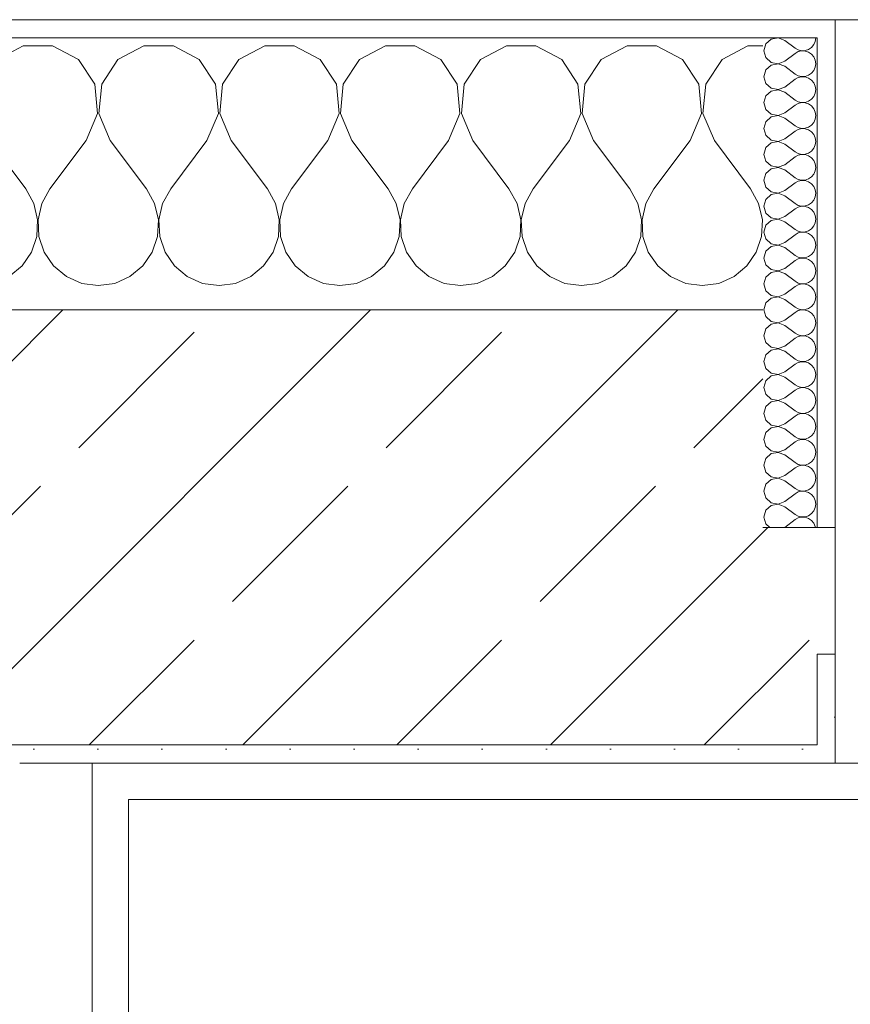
# Model space of a CAD drawing. Header units: metres. Extents: x -3.6 to 84.5, y -11 to 16.8.
# Tile 112 of 228: x 25.89 to 26.348, y 13.312 to 13.855. Entities that reach past the tile are written whole.
import ezdxf

# ---------------------------------------------------------------- set-up
doc = ezdxf.new("R2010")
doc.units = ezdxf.units.M
doc.header["$MEASUREMENT"] = 0
doc.layers.add('604 - Struktur.Wand Aussen', color=7, linetype='Continuous')
doc.layers.add('Neubau_605 - Struktur.Wand Innen', color=7, linetype='Continuous')
pattern_1 = [(0, (0, 0), (0, 0.08660254), [0, -0.05]), (0, (0.025, 0.0433), (0, 0.08660254), [0, -0.05])]
pattern_2 = [(45, (0, 0), (-0.01767767, 0.01767767), [0, -0.025])]

# ---------------------------------------------------------------- blocks, each defined once
blk = doc.blocks.new('*X23')
at = {"layer": '604 - Struktur.Wand Aussen', "color": 7, "linetype": 'Continuous', "lineweight": 5}
for p, q in [((25.1891, 13.83299), (25.18, 13.83787)), ((25.22521, 13.84066), (25.2109, 13.83299)), ((25.24145, 13.84066), (25.22521, 13.84066)), ((25.25576, 13.83299), (25.24145, 13.84066)), ((25.29188, 13.84066), (25.27757, 13.83299)), ((25.30812, 13.84066), (25.29188, 13.84066)), ((25.32243, 13.83299), (25.30812, 13.84066)), ((25.35855, 13.84066), (25.34424, 13.83299)), ((25.37479, 13.84066), (25.35855, 13.84066)), ((25.3891, 13.83299), (25.37479, 13.84066)), ((25.42521, 13.84066), (25.4109, 13.83299)), ((25.44145, 13.84066), (25.42521, 13.84066)), ((25.45576, 13.83299), (25.44145, 13.84066)), ((25.49188, 13.84066), (25.47757, 13.83299)), ((25.50812, 13.84066), (25.49188, 13.84066)), ((25.52243, 13.83299), (25.50812, 13.84066)), ((25.55855, 13.84066), (25.54424, 13.83299)), ((25.57479, 13.84066), (25.55855, 13.84066)), ((25.5891, 13.83299), (25.57479, 13.84066)), ((25.62521, 13.84066), (25.6109, 13.83299)), ((25.64145, 13.84066), (25.62521, 13.84066)), ((25.65576, 13.83299), (25.64145, 13.84066)), ((25.69188, 13.84066), (25.67757, 13.83299)), ((25.70812, 13.84066), (25.69188, 13.84066)), ((25.72243, 13.83299), (25.70812, 13.84066)), ((25.75855, 13.84066), (25.74424, 13.83299)), ((25.77479, 13.84066), (25.75855, 13.84066)), ((25.7891, 13.83299), (25.77479, 13.84066)), ((25.82521, 13.84066), (25.8109, 13.83299)), ((25.84145, 13.84066), (25.82521, 13.84066)), ((25.85576, 13.83299), (25.84145, 13.84066)), ((25.89188, 13.84066), (25.87757, 13.83299)), ((25.90812, 13.84066), (25.89188, 13.84066)), ((25.92243, 13.83299), (25.90812, 13.84066)), ((25.95855, 13.84066), (25.94424, 13.83299)), ((25.97479, 13.84066), (25.95855, 13.84066)), ((25.9891, 13.83299), (25.97479, 13.84066)), ((26.02521, 13.84066), (26.0109, 13.83299)), ((26.04145, 13.84066), (26.02521, 13.84066)), ((26.05576, 13.83299), (26.04145, 13.84066)), ((26.09188, 13.84066), (26.07757, 13.83299)), ((26.10812, 13.84066), (26.09188, 13.84066)), ((26.12243, 13.83299), (26.10812, 13.84066)), ((26.15855, 13.84066), (26.14424, 13.83299)), ((26.17479, 13.84066), (26.15855, 13.84066)), ((26.1891, 13.83299), (26.17479, 13.84066)), ((26.22521, 13.84066), (26.2109, 13.83299)), ((26.24145, 13.84066), (26.22521, 13.84066)), ((26.25576, 13.83299), (26.24145, 13.84066)), ((26.29188, 13.84066), (26.27757, 13.83299)), ((26.3, 13.84066), (26.29188, 13.84066)), ((25.19808, 13.81947), (25.1891, 13.83299)), ((25.2109, 13.83299), (25.20192, 13.81947)), ((25.26475, 13.81947), (25.25576, 13.83299)), ((25.27757, 13.83299), (25.26858, 13.81947)), ((25.33142, 13.81947), (25.32243, 13.83299)), ((25.34424, 13.83299), (25.33525, 13.81947)), ((25.39808, 13.81947), (25.3891, 13.83299)), ((25.4109, 13.83299), (25.40192, 13.81947)), ((25.46475, 13.81947), (25.45576, 13.83299)), ((25.47757, 13.83299), (25.46858, 13.81947)), ((25.53142, 13.81947), (25.52243, 13.83299)), ((25.54424, 13.83299), (25.53525, 13.81947)), ((25.59808, 13.81947), (25.5891, 13.83299)), ((25.6109, 13.83299), (25.60192, 13.81947)), ((25.66475, 13.81947), (25.65576, 13.83299)), ((25.67757, 13.83299), (25.66858, 13.81947)), ((25.73142, 13.81947), (25.72243, 13.83299)), ((25.74424, 13.83299), (25.73525, 13.81947)), ((25.79808, 13.81947), (25.7891, 13.83299)), ((25.8109, 13.83299), (25.80192, 13.81947)), ((25.86475, 13.81947), (25.85576, 13.83299)), ((25.87757, 13.83299), (25.86858, 13.81947)), ((25.93142, 13.81947), (25.92243, 13.83299)), ((25.94424, 13.83299), (25.93525, 13.81947)), ((25.99808, 13.81947), (25.9891, 13.83299)), ((26.0109, 13.83299), (26.00192, 13.81947)), ((26.06475, 13.81947), (26.05576, 13.83299)), ((26.07757, 13.83299), (26.06858, 13.81947)), ((26.13142, 13.81947), (26.12243, 13.83299)), ((26.14424, 13.83299), (26.13525, 13.81947)), ((26.19808, 13.81947), (26.1891, 13.83299)), ((26.2109, 13.83299), (26.20192, 13.81947)), ((26.26475, 13.81947), (26.25576, 13.83299)), ((26.27757, 13.83299), (26.26858, 13.81947)), ((25.19962, 13.8033), (25.19808, 13.81947)), ((25.20192, 13.81947), (25.20038, 13.8033)), ((25.26629, 13.8033), (25.26475, 13.81947)), ((25.26858, 13.81947), (25.26705, 13.8033)), ((25.33295, 13.8033), (25.33142, 13.81947)), ((25.33525, 13.81947), (25.33371, 13.8033)), ((25.39962, 13.8033), (25.39808, 13.81947)), ((25.40192, 13.81947), (25.40038, 13.8033)), ((25.46629, 13.8033), (25.46475, 13.81947)), ((25.46858, 13.81947), (25.46705, 13.8033)), ((25.53295, 13.8033), (25.53142, 13.81947)), ((25.53525, 13.81947), (25.53371, 13.8033)), ((25.59962, 13.8033), (25.59808, 13.81947)), ((25.60192, 13.81947), (25.60038, 13.8033)), ((25.66629, 13.8033), (25.66475, 13.81947)), ((25.66858, 13.81947), (25.66705, 13.8033)), ((25.73295, 13.8033), (25.73142, 13.81947)), ((25.73525, 13.81947), (25.73371, 13.8033)), ((25.79962, 13.8033), (25.79808, 13.81947)), ((25.80192, 13.81947), (25.80038, 13.8033)), ((25.86629, 13.8033), (25.86475, 13.81947)), ((25.86858, 13.81947), (25.86705, 13.8033)), ((25.93295, 13.8033), (25.93142, 13.81947)), ((25.93525, 13.81947), (25.93371, 13.8033)), ((25.99962, 13.8033), (25.99808, 13.81947)), ((26.00192, 13.81947), (26.00038, 13.8033)), ((26.06629, 13.8033), (26.06475, 13.81947)), ((26.06858, 13.81947), (26.06705, 13.8033)), ((26.13295, 13.8033), (26.13142, 13.81947)), ((26.13525, 13.81947), (26.13371, 13.8033)), ((26.19962, 13.8033), (26.19808, 13.81947)), ((26.20192, 13.81947), (26.20038, 13.8033)), ((26.26629, 13.8033), (26.26475, 13.81947)), ((26.26858, 13.81947), (26.26705, 13.8033)), ((25.19333, 13.78833), (25.19962, 13.8033)), ((25.20038, 13.8033), (25.20667, 13.78833)), ((25.26, 13.78833), (25.26629, 13.8033)), ((25.26705, 13.8033), (25.27333, 13.78833)), ((25.32667, 13.78833), (25.33295, 13.8033)), ((25.33371, 13.8033), (25.34, 13.78833)), ((25.39333, 13.78833), (25.39962, 13.8033)), ((25.40038, 13.8033), (25.40667, 13.78833)), ((25.46, 13.78833), (25.46629, 13.8033)), ((25.46705, 13.8033), (25.47333, 13.78833)), ((25.52667, 13.78833), (25.53295, 13.8033)), ((25.53371, 13.8033), (25.54, 13.78833)), ((25.59333, 13.78833), (25.59962, 13.8033)), ((25.60038, 13.8033), (25.60667, 13.78833)), ((25.66, 13.78833), (25.66629, 13.8033)), ((25.66705, 13.8033), (25.67333, 13.78833)), ((25.72667, 13.78833), (25.73295, 13.8033)), ((25.73371, 13.8033), (25.74, 13.78833)), ((25.79333, 13.78833), (25.79962, 13.8033)), ((25.80038, 13.8033), (25.80667, 13.78833)), ((25.86, 13.78833), (25.86629, 13.8033)), ((25.86705, 13.8033), (25.87333, 13.78833)), ((25.92667, 13.78833), (25.93295, 13.8033)), ((25.93371, 13.8033), (25.94, 13.78833)), ((25.99333, 13.78833), (25.99962, 13.8033)), ((26.00038, 13.8033), (26.00667, 13.78833)), ((26.06, 13.78833), (26.06629, 13.8033)), ((26.06705, 13.8033), (26.07333, 13.78833)), ((26.12667, 13.78833), (26.13295, 13.8033)), ((26.13371, 13.8033), (26.14, 13.78833)), ((26.19333, 13.78833), (26.19962, 13.8033)), ((26.20038, 13.8033), (26.20667, 13.78833)), ((26.26, 13.78833), (26.26629, 13.8033)), ((26.26705, 13.8033), (26.27333, 13.78833)), ((25.19333, 13.78833), (25.18, 13.77056)), ((25.20667, 13.78833), (25.22667, 13.76167)), ((25.26, 13.78833), (25.24, 13.76167)), ((25.27333, 13.78833), (25.29333, 13.76167)), ((25.32667, 13.78833), (25.30667, 13.76167)), ((25.34, 13.78833), (25.36, 13.76167)), ((25.39333, 13.78833), (25.37333, 13.76167)), ((25.40667, 13.78833), (25.42667, 13.76167)), ((25.46, 13.78833), (25.44, 13.76167)), ((25.47333, 13.78833), (25.49333, 13.76167)), ((25.52667, 13.78833), (25.50667, 13.76167)), ((25.54, 13.78833), (25.56, 13.76167)), ((25.59333, 13.78833), (25.57333, 13.76167)), ((25.60667, 13.78833), (25.62667, 13.76167)), ((25.66, 13.78833), (25.64, 13.76167)), ((25.67333, 13.78833), (25.69333, 13.76167)), ((25.72667, 13.78833), (25.70667, 13.76167)), ((25.74, 13.78833), (25.76, 13.76167)), ((25.79333, 13.78833), (25.77333, 13.76167)), ((25.80667, 13.78833), (25.82667, 13.76167)), ((25.86, 13.78833), (25.84, 13.76167)), ((25.87333, 13.78833), (25.89333, 13.76167)), ((25.92667, 13.78833), (25.90667, 13.76167)), ((25.94, 13.78833), (25.96, 13.76167)), ((25.99333, 13.78833), (25.97333, 13.76167)), ((26.00667, 13.78833), (26.02667, 13.76167)), ((26.06, 13.78833), (26.04, 13.76167)), ((26.07333, 13.78833), (26.09333, 13.76167)), ((26.12667, 13.78833), (26.10667, 13.76167)), ((26.14, 13.78833), (26.16, 13.76167)), ((26.19333, 13.78833), (26.17333, 13.76167)), ((26.20667, 13.78833), (26.22667, 13.76167)), ((26.26, 13.78833), (26.24, 13.76167)), ((26.27333, 13.78833), (26.29333, 13.76167)), ((25.23112, 13.75362), (25.22667, 13.76167)), ((25.24, 13.76167), (25.23555, 13.75362)), ((25.29778, 13.75362), (25.29333, 13.76167)), ((25.30667, 13.76167), (25.30222, 13.75362)), ((25.36445, 13.75362), (25.36, 13.76167)), ((25.37333, 13.76167), (25.36888, 13.75362)), ((25.43112, 13.75362), (25.42667, 13.76167)), ((25.44, 13.76167), (25.43555, 13.75362)), ((25.49778, 13.75362), (25.49333, 13.76167)), ((25.50667, 13.76167), (25.50222, 13.75362)), ((25.56445, 13.75362), (25.56, 13.76167)), ((25.57333, 13.76167), (25.56888, 13.75362)), ((25.63112, 13.75362), (25.62667, 13.76167)), ((25.64, 13.76167), (25.63555, 13.75362)), ((25.69778, 13.75362), (25.69333, 13.76167)), ((25.70667, 13.76167), (25.70222, 13.75362)), ((25.76445, 13.75362), (25.76, 13.76167)), ((25.77333, 13.76167), (25.76888, 13.75362)), ((25.83112, 13.75362), (25.82667, 13.76167)), ((25.84, 13.76167), (25.83555, 13.75362)), ((25.89778, 13.75362), (25.89333, 13.76167)), ((25.90667, 13.76167), (25.90222, 13.75362)), ((25.96445, 13.75362), (25.96, 13.76167)), ((25.97333, 13.76167), (25.96888, 13.75362)), ((26.03112, 13.75362), (26.02667, 13.76167)), ((26.04, 13.76167), (26.03555, 13.75362)), ((26.09778, 13.75362), (26.09333, 13.76167)), ((26.10667, 13.76167), (26.10222, 13.75362)), ((26.16445, 13.75362), (26.16, 13.76167)), ((26.17333, 13.76167), (26.16888, 13.75362)), ((26.23112, 13.75362), (26.22667, 13.76167)), ((26.24, 13.76167), (26.23555, 13.75362)), ((26.29778, 13.75362), (26.29333, 13.76167)), ((25.2332, 13.74466), (25.23112, 13.75362)), ((25.23555, 13.75362), (25.23347, 13.74466)), ((25.29987, 13.74466), (25.29778, 13.75362)), ((25.30222, 13.75362), (25.30013, 13.74466)), ((25.36653, 13.74466), (25.36445, 13.75362)), ((25.36888, 13.75362), (25.3668, 13.74466)), ((25.4332, 13.74466), (25.43112, 13.75362)), ((25.43555, 13.75362), (25.43347, 13.74466)), ((25.49987, 13.74466), (25.49778, 13.75362)), ((25.50222, 13.75362), (25.50013, 13.74466)), ((25.56653, 13.74466), (25.56445, 13.75362)), ((25.56888, 13.75362), (25.5668, 13.74466)), ((25.6332, 13.74466), (25.63112, 13.75362)), ((25.63555, 13.75362), (25.63347, 13.74466)), ((25.69987, 13.74466), (25.69778, 13.75362)), ((25.70222, 13.75362), (25.70013, 13.74466)), ((25.76653, 13.74466), (25.76445, 13.75362)), ((25.76888, 13.75362), (25.7668, 13.74466)), ((25.8332, 13.74466), (25.83112, 13.75362)), ((25.83555, 13.75362), (25.83347, 13.74466)), ((25.89987, 13.74466), (25.89778, 13.75362)), ((25.90222, 13.75362), (25.90013, 13.74466)), ((25.96653, 13.74466), (25.96445, 13.75362)), ((25.96888, 13.75362), (25.9668, 13.74466)), ((26.0332, 13.74466), (26.03112, 13.75362)), ((26.03555, 13.75362), (26.03347, 13.74466)), ((26.09987, 13.74466), (26.09778, 13.75362)), ((26.10222, 13.75362), (26.10013, 13.74466)), ((26.16653, 13.74466), (26.16445, 13.75362)), ((26.16888, 13.75362), (26.1668, 13.74466)), ((26.2332, 13.74466), (26.23112, 13.75362)), ((26.23555, 13.75362), (26.23347, 13.74466)), ((26.29987, 13.74466), (26.29778, 13.75362)), ((25.23275, 13.73547), (25.2332, 13.74466)), ((25.23347, 13.74466), (25.23391, 13.73547)), ((25.29942, 13.73547), (25.29987, 13.74466)), ((25.30013, 13.74466), (25.30058, 13.73547)), ((25.36609, 13.73547), (25.36653, 13.74466)), ((25.3668, 13.74466), (25.36725, 13.73547)), ((25.43275, 13.73547), (25.4332, 13.74466)), ((25.43347, 13.74466), (25.43391, 13.73547)), ((25.49942, 13.73547), (25.49987, 13.74466)), ((25.50013, 13.74466), (25.50058, 13.73547)), ((25.56609, 13.73547), (25.56653, 13.74466)), ((25.5668, 13.74466), (25.56725, 13.73547)), ((25.63275, 13.73547), (25.6332, 13.74466)), ((25.63347, 13.74466), (25.63391, 13.73547)), ((25.69942, 13.73547), (25.69987, 13.74466)), ((25.70013, 13.74466), (25.70058, 13.73547)), ((25.76609, 13.73547), (25.76653, 13.74466)), ((25.7668, 13.74466), (25.76725, 13.73547)), ((25.83275, 13.73547), (25.8332, 13.74466)), ((25.83347, 13.74466), (25.83391, 13.73547)), ((25.89942, 13.73547), (25.89987, 13.74466)), ((25.90013, 13.74466), (25.90058, 13.73547)), ((25.96609, 13.73547), (25.96653, 13.74466)), ((25.9668, 13.74466), (25.96725, 13.73547)), ((26.03275, 13.73547), (26.0332, 13.74466)), ((26.03347, 13.74466), (26.03391, 13.73547)), ((26.09942, 13.73547), (26.09987, 13.74466)), ((26.10013, 13.74466), (26.10058, 13.73547)), ((26.16609, 13.73547), (26.16653, 13.74466)), ((26.1668, 13.74466), (26.16725, 13.73547)), ((26.23275, 13.73547), (26.2332, 13.74466)), ((26.23347, 13.74466), (26.23391, 13.73547)), ((26.29942, 13.73547), (26.29987, 13.74466)), ((25.22981, 13.72676), (25.23275, 13.73547)), ((25.23391, 13.73547), (25.23685, 13.72676)), ((25.29648, 13.72676), (25.29942, 13.73547)), ((25.30058, 13.73547), (25.30352, 13.72676)), ((25.36315, 13.72676), (25.36609, 13.73547)), ((25.36725, 13.73547), (25.37019, 13.72676)), ((25.42981, 13.72676), (25.43275, 13.73547)), ((25.43391, 13.73547), (25.43685, 13.72676)), ((25.49648, 13.72676), (25.49942, 13.73547)), ((25.50058, 13.73547), (25.50352, 13.72676)), ((25.56315, 13.72676), (25.56609, 13.73547)), ((25.56725, 13.73547), (25.57019, 13.72676)), ((25.62981, 13.72676), (25.63275, 13.73547)), ((25.63391, 13.73547), (25.63685, 13.72676)), ((25.69648, 13.72676), (25.69942, 13.73547)), ((25.70058, 13.73547), (25.70352, 13.72676)), ((25.76315, 13.72676), (25.76609, 13.73547)), ((25.76725, 13.73547), (25.77019, 13.72676)), ((25.82981, 13.72676), (25.83275, 13.73547)), ((25.83391, 13.73547), (25.83685, 13.72676)), ((25.89648, 13.72676), (25.89942, 13.73547)), ((25.90058, 13.73547), (25.90352, 13.72676)), ((25.96315, 13.72676), (25.96609, 13.73547)), ((25.96725, 13.73547), (25.97019, 13.72676)), ((26.02981, 13.72676), (26.03275, 13.73547)), ((26.03391, 13.73547), (26.03685, 13.72676)), ((26.09648, 13.72676), (26.09942, 13.73547)), ((26.10058, 13.73547), (26.10352, 13.72676)), ((26.16315, 13.72676), (26.16609, 13.73547)), ((26.16725, 13.73547), (26.17019, 13.72676)), ((26.22981, 13.72676), (26.23275, 13.73547)), ((26.23391, 13.73547), (26.23685, 13.72676)), ((26.29648, 13.72676), (26.29942, 13.73547)), ((25.22461, 13.71918), (25.22981, 13.72676)), ((25.23685, 13.72676), (25.24206, 13.71918)), ((25.29127, 13.71918), (25.29648, 13.72676)), ((25.30352, 13.72676), (25.30873, 13.71918)), ((25.35794, 13.71918), (25.36315, 13.72676)), ((25.37019, 13.72676), (25.37539, 13.71918)), ((25.42461, 13.71918), (25.42981, 13.72676)), ((25.43685, 13.72676), (25.44206, 13.71918)), ((25.49127, 13.71918), (25.49648, 13.72676)), ((25.50352, 13.72676), (25.50873, 13.71918)), ((25.55794, 13.71918), (25.56315, 13.72676)), ((25.57019, 13.72676), (25.57539, 13.71918)), ((25.62461, 13.71918), (25.62981, 13.72676)), ((25.63685, 13.72676), (25.64206, 13.71918)), ((25.69127, 13.71918), (25.69648, 13.72676)), ((25.70352, 13.72676), (25.70873, 13.71918)), ((25.75794, 13.71918), (25.76315, 13.72676)), ((25.77019, 13.72676), (25.77539, 13.71918)), ((25.82461, 13.71918), (25.82981, 13.72676)), ((25.83685, 13.72676), (25.84206, 13.71918)), ((25.89127, 13.71918), (25.89648, 13.72676)), ((25.90352, 13.72676), (25.90873, 13.71918)), ((25.95794, 13.71918), (25.96315, 13.72676)), ((25.97019, 13.72676), (25.97539, 13.71918)), ((26.02461, 13.71918), (26.02981, 13.72676)), ((26.03685, 13.72676), (26.04206, 13.71918)), ((26.09127, 13.71918), (26.09648, 13.72676)), ((26.10352, 13.72676), (26.10873, 13.71918)), ((26.15794, 13.71918), (26.16315, 13.72676)), ((26.17019, 13.72676), (26.17539, 13.71918)), ((26.22461, 13.71918), (26.22981, 13.72676)), ((26.23685, 13.72676), (26.24206, 13.71918)), ((26.29127, 13.71918), (26.29648, 13.72676)), ((25.21752, 13.71331), (25.22461, 13.71918)), ((25.24206, 13.71918), (25.24914, 13.71331)), ((25.28419, 13.71331), (25.29127, 13.71918)), ((25.30873, 13.71918), (25.31581, 13.71331)), ((25.35086, 13.71331), (25.35794, 13.71918)), ((25.37539, 13.71918), (25.38248, 13.71331)), ((25.41752, 13.71331), (25.42461, 13.71918)), ((25.44206, 13.71918), (25.44914, 13.71331)), ((25.48419, 13.71331), (25.49127, 13.71918)), ((25.50873, 13.71918), (25.51581, 13.71331)), ((25.55086, 13.71331), (25.55794, 13.71918)), ((25.57539, 13.71918), (25.58248, 13.71331)), ((25.61752, 13.71331), (25.62461, 13.71918)), ((25.64206, 13.71918), (25.64914, 13.71331)), ((25.68419, 13.71331), (25.69127, 13.71918)), ((25.70873, 13.71918), (25.71581, 13.71331)), ((25.75086, 13.71331), (25.75794, 13.71918)), ((25.77539, 13.71918), (25.78248, 13.71331)), ((25.81752, 13.71331), (25.82461, 13.71918)), ((25.84206, 13.71918), (25.84914, 13.71331)), ((25.88419, 13.71331), (25.89127, 13.71918)), ((25.90873, 13.71918), (25.91581, 13.71331)), ((25.95086, 13.71331), (25.95794, 13.71918)), ((25.97539, 13.71918), (25.98248, 13.71331)), ((26.01752, 13.71331), (26.02461, 13.71918)), ((26.04206, 13.71918), (26.04914, 13.71331)), ((26.08419, 13.71331), (26.09127, 13.71918)), ((26.10873, 13.71918), (26.11581, 13.71331)), ((26.15086, 13.71331), (26.15794, 13.71918)), ((26.17539, 13.71918), (26.18248, 13.71331)), ((26.21752, 13.71331), (26.22461, 13.71918)), ((26.24206, 13.71918), (26.24914, 13.71331)), ((26.28419, 13.71331), (26.29127, 13.71918)), ((25.18, 13.71536), (25.18248, 13.71331)), ((25.18248, 13.71331), (25.19089, 13.7096)), ((25.20911, 13.7096), (25.21752, 13.71331)), ((25.24914, 13.71331), (25.25756, 13.7096)), ((25.27578, 13.7096), (25.28419, 13.71331)), ((25.31581, 13.71331), (25.32422, 13.7096)), ((25.34244, 13.7096), (25.35086, 13.71331)), ((25.38248, 13.71331), (25.39089, 13.7096)), ((25.40911, 13.7096), (25.41752, 13.71331)), ((25.44914, 13.71331), (25.45756, 13.7096)), ((25.47578, 13.7096), (25.48419, 13.71331)), ((25.51581, 13.71331), (25.52422, 13.7096)), ((25.54244, 13.7096), (25.55086, 13.71331)), ((25.58248, 13.71331), (25.59089, 13.7096)), ((25.60911, 13.7096), (25.61752, 13.71331)), ((25.64914, 13.71331), (25.65756, 13.7096)), ((25.67578, 13.7096), (25.68419, 13.71331)), ((25.71581, 13.71331), (25.72422, 13.7096)), ((25.74244, 13.7096), (25.75086, 13.71331)), ((25.78248, 13.71331), (25.79089, 13.7096)), ((25.80911, 13.7096), (25.81752, 13.71331)), ((25.84914, 13.71331), (25.85756, 13.7096)), ((25.87578, 13.7096), (25.88419, 13.71331)), ((25.91581, 13.71331), (25.92422, 13.7096)), ((25.94244, 13.7096), (25.95086, 13.71331)), ((25.98248, 13.71331), (25.99089, 13.7096)), ((26.00911, 13.7096), (26.01752, 13.71331)), ((26.04914, 13.71331), (26.05756, 13.7096)), ((26.07578, 13.7096), (26.08419, 13.71331)), ((26.11581, 13.71331), (26.12422, 13.7096)), ((26.14244, 13.7096), (26.15086, 13.71331)), ((26.18248, 13.71331), (26.19089, 13.7096)), ((26.20911, 13.7096), (26.21752, 13.71331)), ((26.24914, 13.71331), (26.25756, 13.7096)), ((26.27578, 13.7096), (26.28419, 13.71331)), ((25.19089, 13.7096), (25.2, 13.70833)), ((25.2, 13.70833), (25.20911, 13.7096)), ((25.25756, 13.7096), (25.26667, 13.70833)), ((25.26667, 13.70833), (25.27578, 13.7096)), ((25.32422, 13.7096), (25.33333, 13.70833)), ((25.33333, 13.70833), (25.34244, 13.7096)), ((25.39089, 13.7096), (25.4, 13.70833)), ((25.4, 13.70833), (25.40911, 13.7096)), ((25.45756, 13.7096), (25.46667, 13.70833)), ((25.46667, 13.70833), (25.47578, 13.7096)), ((25.52422, 13.7096), (25.53333, 13.70833)), ((25.53333, 13.70833), (25.54244, 13.7096)), ((25.59089, 13.7096), (25.6, 13.70833)), ((25.6, 13.70833), (25.60911, 13.7096)), ((25.65756, 13.7096), (25.66667, 13.70833)), ((25.66667, 13.70833), (25.67578, 13.7096)), ((25.72422, 13.7096), (25.73333, 13.70833)), ((25.73333, 13.70833), (25.74244, 13.7096)), ((25.79089, 13.7096), (25.8, 13.70833)), ((25.8, 13.70833), (25.80911, 13.7096)), ((25.85756, 13.7096), (25.86667, 13.70833)), ((25.86667, 13.70833), (25.87578, 13.7096)), ((25.92422, 13.7096), (25.93333, 13.70833)), ((25.93333, 13.70833), (25.94244, 13.7096)), ((25.99089, 13.7096), (26, 13.70833)), ((26, 13.70833), (26.00911, 13.7096)), ((26.05756, 13.7096), (26.06667, 13.70833)), ((26.06667, 13.70833), (26.07578, 13.7096)), ((26.12422, 13.7096), (26.13333, 13.70833)), ((26.13333, 13.70833), (26.14244, 13.7096)), ((26.19089, 13.7096), (26.2, 13.70833)), ((26.2, 13.70833), (26.20911, 13.7096)), ((26.25756, 13.7096), (26.26667, 13.70833)), ((26.26667, 13.70833), (26.27578, 13.7096))]:
    blk.add_line(p, q, dxfattribs=at)
blk = doc.blocks.new('*X48')
at = {"layer": '604 - Struktur.Wand Aussen', "color": 7, "linetype": 'Continuous', "lineweight": 5}
for p, q in [((26.30178, 13.84161), (26.30071, 13.83786)), ((26.30466, 13.84425), (26.30178, 13.84161)), ((26.3085, 13.84497), (26.30466, 13.84425)), ((26.31214, 13.84357), (26.3085, 13.84497)), ((26.31214, 13.84357), (26.31786, 13.83929)), ((26.32822, 13.84124), (26.32901, 13.84305)), ((26.32901, 13.84305), (26.32929, 13.845)), ((26.30071, 13.83786), (26.30178, 13.8341)), ((26.31214, 13.83214), (26.31786, 13.83643)), ((26.31786, 13.83929), (26.31958, 13.83833)), ((26.31958, 13.83738), (26.31786, 13.83643)), ((26.31958, 13.83833), (26.3215, 13.83789)), ((26.3215, 13.83783), (26.31958, 13.83738)), ((26.3215, 13.83789), (26.32347, 13.83798)), ((26.32347, 13.83773), (26.3215, 13.83783)), ((26.32347, 13.83798), (26.32534, 13.83861)), ((26.32534, 13.8371), (26.32347, 13.83773)), ((26.32534, 13.83861), (26.32696, 13.83973)), ((26.32696, 13.83599), (26.32534, 13.8371)), ((26.32696, 13.83973), (26.32822, 13.84124)), ((26.32822, 13.83447), (26.32696, 13.83599)), ((26.30178, 13.8341), (26.30466, 13.83147)), ((26.30466, 13.83147), (26.3085, 13.83074)), ((26.3085, 13.83069), (26.30466, 13.82996)), ((26.3085, 13.83074), (26.31214, 13.83214)), ((26.31214, 13.82929), (26.3085, 13.83069)), ((26.32901, 13.83267), (26.32822, 13.83447)), ((26.32929, 13.83071), (26.32901, 13.83267)), ((26.32901, 13.82876), (26.32929, 13.83071)), ((26.30178, 13.82733), (26.30071, 13.82357)), ((26.30466, 13.82996), (26.30178, 13.82733)), ((26.31214, 13.82929), (26.31786, 13.825)), ((26.32534, 13.82433), (26.32696, 13.82544)), ((26.32696, 13.82544), (26.32822, 13.82696)), ((26.32822, 13.82696), (26.32901, 13.82876)), ((26.30071, 13.82357), (26.30178, 13.81982)), ((26.30178, 13.81982), (26.30466, 13.81718)), ((26.31214, 13.81786), (26.31786, 13.82214)), ((26.31786, 13.825), (26.31958, 13.82405)), ((26.31958, 13.8231), (26.31786, 13.82214)), ((26.31958, 13.82405), (26.3215, 13.8236)), ((26.3215, 13.82354), (26.31958, 13.8231)), ((26.3215, 13.8236), (26.32347, 13.8237)), ((26.32347, 13.82345), (26.3215, 13.82354)), ((26.32347, 13.8237), (26.32534, 13.82433)), ((26.32534, 13.82282), (26.32347, 13.82345)), ((26.32696, 13.8217), (26.32534, 13.82282)), ((26.32822, 13.82018), (26.32696, 13.8217)), ((26.32901, 13.81838), (26.32822, 13.82018)), ((26.30466, 13.81567), (26.30178, 13.81304)), ((26.30466, 13.81718), (26.3085, 13.81646)), ((26.3085, 13.8164), (26.30466, 13.81567)), ((26.3085, 13.81646), (26.31214, 13.81786)), ((26.31214, 13.815), (26.3085, 13.8164)), ((26.31214, 13.815), (26.31786, 13.81071)), ((26.32822, 13.81267), (26.32901, 13.81448)), ((26.32929, 13.81643), (26.32901, 13.81838)), ((26.32901, 13.81448), (26.32929, 13.81643)), ((26.30178, 13.81304), (26.30071, 13.80929)), ((26.30071, 13.80929), (26.30178, 13.80553)), ((26.31786, 13.81071), (26.31958, 13.80976)), ((26.31958, 13.80881), (26.31786, 13.80786)), ((26.31958, 13.80976), (26.3215, 13.80931)), ((26.3215, 13.80926), (26.31958, 13.80881)), ((26.3215, 13.80931), (26.32347, 13.80941)), ((26.32347, 13.80916), (26.3215, 13.80926)), ((26.32347, 13.80941), (26.32534, 13.81004)), ((26.32534, 13.80853), (26.32347, 13.80916)), ((26.32534, 13.81004), (26.32696, 13.81116)), ((26.32696, 13.81116), (26.32822, 13.81267)), ((26.30178, 13.80553), (26.30466, 13.8029)), ((26.3085, 13.80217), (26.31214, 13.80357)), ((26.31214, 13.80357), (26.31786, 13.80786)), ((26.32696, 13.80742), (26.32534, 13.80853)), ((26.32822, 13.8059), (26.32696, 13.80742)), ((26.32901, 13.80409), (26.32822, 13.8059)), ((26.32929, 13.80214), (26.32901, 13.80409)), ((26.30178, 13.79876), (26.30071, 13.795)), ((26.30466, 13.80139), (26.30178, 13.79876)), ((26.30466, 13.8029), (26.3085, 13.80217)), ((26.3085, 13.80211), (26.30466, 13.80139)), ((26.31214, 13.80071), (26.3085, 13.80211)), ((26.31214, 13.80071), (26.31786, 13.79643)), ((26.32696, 13.79687), (26.32822, 13.79839)), ((26.32822, 13.79839), (26.32901, 13.80019)), ((26.32901, 13.80019), (26.32929, 13.80214)), ((26.30071, 13.795), (26.30178, 13.79124)), ((26.31214, 13.78929), (26.31786, 13.79357)), ((26.31786, 13.79643), (26.31958, 13.79547)), ((26.31958, 13.79453), (26.31786, 13.79357)), ((26.31958, 13.79547), (26.3215, 13.79503)), ((26.3215, 13.79497), (26.31958, 13.79453)), ((26.3215, 13.79503), (26.32347, 13.79512)), ((26.32347, 13.79488), (26.3215, 13.79497)), ((26.32347, 13.79512), (26.32534, 13.79575)), ((26.32534, 13.79425), (26.32347, 13.79488)), ((26.32534, 13.79575), (26.32696, 13.79687)), ((26.32696, 13.79313), (26.32534, 13.79425)), ((26.32822, 13.79161), (26.32696, 13.79313)), ((26.30178, 13.79124), (26.30466, 13.78861)), ((26.30466, 13.7871), (26.30178, 13.78447)), ((26.30466, 13.78861), (26.3085, 13.78789)), ((26.3085, 13.78783), (26.30466, 13.7871)), ((26.3085, 13.78789), (26.31214, 13.78929)), ((26.31214, 13.78643), (26.3085, 13.78783)), ((26.32901, 13.78981), (26.32822, 13.79161)), ((26.32929, 13.78786), (26.32901, 13.78981)), ((26.32901, 13.78591), (26.32929, 13.78786)), ((26.30178, 13.78447), (26.30071, 13.78071)), ((26.31214, 13.78643), (26.31786, 13.78214)), ((26.31786, 13.78214), (26.31958, 13.78119)), ((26.32534, 13.78147), (26.32696, 13.78258)), ((26.32696, 13.78258), (26.32822, 13.7841)), ((26.32822, 13.7841), (26.32901, 13.78591)), ((26.30071, 13.78071), (26.30178, 13.77696)), ((26.30178, 13.77696), (26.30466, 13.77433)), ((26.31214, 13.775), (26.31786, 13.77929)), ((26.31958, 13.78024), (26.31786, 13.77929)), ((26.31958, 13.78119), (26.3215, 13.78074)), ((26.3215, 13.78069), (26.31958, 13.78024)), ((26.3215, 13.78074), (26.32347, 13.78084)), ((26.32347, 13.78059), (26.3215, 13.78069)), ((26.32347, 13.78084), (26.32534, 13.78147)), ((26.32534, 13.77996), (26.32347, 13.78059)), ((26.32696, 13.77884), (26.32534, 13.77996)), ((26.32822, 13.77733), (26.32696, 13.77884)), ((26.32901, 13.77552), (26.32822, 13.77733)), ((26.30466, 13.77282), (26.30178, 13.77018)), ((26.30466, 13.77433), (26.3085, 13.7736)), ((26.3085, 13.77354), (26.30466, 13.77282)), ((26.3085, 13.7736), (26.31214, 13.775)), ((26.31214, 13.77214), (26.3085, 13.77354)), ((26.31214, 13.77214), (26.31786, 13.76786)), ((26.32822, 13.76982), (26.32901, 13.77162)), ((26.32929, 13.77357), (26.32901, 13.77552)), ((26.32901, 13.77162), (26.32929, 13.77357)), ((26.30178, 13.77018), (26.30071, 13.76643)), ((26.30071, 13.76643), (26.30178, 13.76267)), ((26.31786, 13.76786), (26.31958, 13.7669)), ((26.31958, 13.76595), (26.31786, 13.765)), ((26.31958, 13.7669), (26.3215, 13.76646)), ((26.3215, 13.7664), (26.31958, 13.76595)), ((26.3215, 13.76646), (26.32347, 13.76655)), ((26.32347, 13.7663), (26.3215, 13.7664)), ((26.32347, 13.76655), (26.32534, 13.76718)), ((26.32534, 13.76567), (26.32347, 13.7663)), ((26.32534, 13.76718), (26.32696, 13.7683)), ((26.32696, 13.76456), (26.32534, 13.76567)), ((26.32696, 13.7683), (26.32822, 13.76982)), ((26.30178, 13.76267), (26.30466, 13.76004)), ((26.30466, 13.76004), (26.3085, 13.75931)), ((26.3085, 13.75931), (26.31214, 13.76071)), ((26.31214, 13.76071), (26.31786, 13.765)), ((26.32822, 13.76304), (26.32696, 13.76456)), ((26.32901, 13.76124), (26.32822, 13.76304)), ((26.32929, 13.75929), (26.32901, 13.76124)), ((26.30178, 13.7559), (26.30071, 13.75214)), ((26.30466, 13.75853), (26.30178, 13.7559)), ((26.3085, 13.75926), (26.30466, 13.75853)), ((26.31214, 13.75786), (26.3085, 13.75926)), ((26.31214, 13.75786), (26.31786, 13.75357)), ((26.32696, 13.75401), (26.32822, 13.75553)), ((26.32822, 13.75553), (26.32901, 13.75733)), ((26.32901, 13.75733), (26.32929, 13.75929)), ((26.30071, 13.75214), (26.30178, 13.74839)), ((26.31214, 13.74643), (26.31786, 13.75071)), ((26.31786, 13.75357), (26.31958, 13.75262)), ((26.31958, 13.75167), (26.31786, 13.75071)), ((26.31958, 13.75262), (26.3215, 13.75217)), ((26.3215, 13.75211), (26.31958, 13.75167)), ((26.3215, 13.75217), (26.32347, 13.75227)), ((26.32347, 13.75202), (26.3215, 13.75211)), ((26.32347, 13.75227), (26.32534, 13.7529)), ((26.32534, 13.75139), (26.32347, 13.75202)), ((26.32534, 13.7529), (26.32696, 13.75401)), ((26.32696, 13.75027), (26.32534, 13.75139)), ((26.32822, 13.74876), (26.32696, 13.75027)), ((26.30178, 13.74839), (26.30466, 13.74575)), ((26.30466, 13.74425), (26.30178, 13.74161)), ((26.30466, 13.74575), (26.3085, 13.74503)), ((26.3085, 13.74497), (26.30466, 13.74425)), ((26.3085, 13.74503), (26.31214, 13.74643)), ((26.31214, 13.74357), (26.3085, 13.74497)), ((26.31214, 13.74357), (26.31786, 13.73929)), ((26.32901, 13.74695), (26.32822, 13.74876)), ((26.32929, 13.745), (26.32901, 13.74695)), ((26.32901, 13.74305), (26.32929, 13.745)), ((26.30178, 13.74161), (26.30071, 13.73786)), ((26.31786, 13.73929), (26.31958, 13.73833)), ((26.31958, 13.73833), (26.3215, 13.73789)), ((26.32347, 13.73798), (26.32534, 13.73861)), ((26.32534, 13.73861), (26.32696, 13.73973)), ((26.32696, 13.73973), (26.32822, 13.74124)), ((26.32822, 13.74124), (26.32901, 13.74305)), ((26.30071, 13.73786), (26.30178, 13.7341)), ((26.30178, 13.7341), (26.30466, 13.73147)), ((26.31214, 13.73214), (26.31786, 13.73643)), ((26.31958, 13.73738), (26.31786, 13.73643)), ((26.3215, 13.73783), (26.31958, 13.73738)), ((26.3215, 13.73789), (26.32347, 13.73798)), ((26.32347, 13.73773), (26.3215, 13.73783)), ((26.32534, 13.7371), (26.32347, 13.73773)), ((26.32696, 13.73599), (26.32534, 13.7371)), ((26.32822, 13.73447), (26.32696, 13.73599)), ((26.32901, 13.73267), (26.32822, 13.73447)), ((26.30178, 13.72733), (26.30071, 13.72357)), ((26.30466, 13.72996), (26.30178, 13.72733)), ((26.30466, 13.73147), (26.3085, 13.73074)), ((26.3085, 13.73069), (26.30466, 13.72996)), ((26.3085, 13.73074), (26.31214, 13.73214)), ((26.31214, 13.72929), (26.3085, 13.73069)), ((26.31214, 13.72929), (26.31786, 13.725)), ((26.32822, 13.72696), (26.32901, 13.72876)), ((26.32929, 13.73071), (26.32901, 13.73267)), ((26.32901, 13.72876), (26.32929, 13.73071)), ((26.30071, 13.72357), (26.30178, 13.71982)), ((26.31214, 13.71786), (26.31786, 13.72214)), ((26.31786, 13.725), (26.31958, 13.72405)), ((26.31958, 13.7231), (26.31786, 13.72214)), ((26.31958, 13.72405), (26.3215, 13.7236)), ((26.3215, 13.72354), (26.31958, 13.7231)), ((26.3215, 13.7236), (26.32347, 13.7237)), ((26.32347, 13.72345), (26.3215, 13.72354)), ((26.32347, 13.7237), (26.32534, 13.72433)), ((26.32534, 13.72282), (26.32347, 13.72345)), ((26.32534, 13.72433), (26.32696, 13.72544)), ((26.32696, 13.7217), (26.32534, 13.72282)), ((26.32696, 13.72544), (26.32822, 13.72696)), ((26.30178, 13.71982), (26.30466, 13.71718)), ((26.30466, 13.71718), (26.3085, 13.71646)), ((26.3085, 13.71646), (26.31214, 13.71786)), ((26.32822, 13.72018), (26.32696, 13.7217)), ((26.32901, 13.71838), (26.32822, 13.72018)), ((26.32929, 13.71643), (26.32901, 13.71838)), ((26.32901, 13.71448), (26.32929, 13.71643)), ((26.30178, 13.71304), (26.30071, 13.70929)), ((26.30466, 13.71567), (26.30178, 13.71304)), ((26.3085, 13.7164), (26.30466, 13.71567)), ((26.31214, 13.715), (26.3085, 13.7164)), ((26.31214, 13.715), (26.31786, 13.71071)), ((26.32534, 13.71004), (26.32696, 13.71116)), ((26.32696, 13.71116), (26.32822, 13.71267)), ((26.32822, 13.71267), (26.32901, 13.71448)), ((26.30071, 13.70929), (26.30178, 13.70553)), ((26.31214, 13.70357), (26.31786, 13.70786)), ((26.31786, 13.71071), (26.31958, 13.70976)), ((26.31958, 13.70881), (26.31786, 13.70786)), ((26.31958, 13.70976), (26.3215, 13.70931)), ((26.3215, 13.70926), (26.31958, 13.70881)), ((26.3215, 13.70931), (26.32347, 13.70941)), ((26.32347, 13.70916), (26.3215, 13.70926)), ((26.32347, 13.70941), (26.32534, 13.71004)), ((26.32534, 13.70853), (26.32347, 13.70916)), ((26.32696, 13.70742), (26.32534, 13.70853)), ((26.32822, 13.7059), (26.32696, 13.70742)), ((26.32901, 13.70409), (26.32822, 13.7059)), ((26.30178, 13.70553), (26.30466, 13.7029)), ((26.30466, 13.70139), (26.30178, 13.69876)), ((26.30466, 13.7029), (26.3085, 13.70217)), ((26.3085, 13.70211), (26.30466, 13.70139)), ((26.3085, 13.70217), (26.31214, 13.70357)), ((26.31214, 13.70071), (26.3085, 13.70211)), ((26.31214, 13.70071), (26.31786, 13.69643)), ((26.32822, 13.69839), (26.32901, 13.70019)), ((26.32929, 13.70214), (26.32901, 13.70409)), ((26.32901, 13.70019), (26.32929, 13.70214)), ((26.30178, 13.69876), (26.30071, 13.695)), ((26.30071, 13.695), (26.30178, 13.69124)), ((26.31786, 13.69643), (26.31958, 13.69547)), ((26.31958, 13.69547), (26.3215, 13.69503)), ((26.3215, 13.69497), (26.31958, 13.69453)), ((26.3215, 13.69503), (26.32347, 13.69512)), ((26.32347, 13.69488), (26.3215, 13.69497)), ((26.32347, 13.69512), (26.32534, 13.69575)), ((26.32534, 13.69425), (26.32347, 13.69488)), ((26.32534, 13.69575), (26.32696, 13.69687)), ((26.32696, 13.69687), (26.32822, 13.69839)), ((26.30178, 13.69124), (26.30466, 13.68861)), ((26.3085, 13.68789), (26.31214, 13.68929)), ((26.31214, 13.68929), (26.31786, 13.69357)), ((26.31958, 13.69453), (26.31786, 13.69357)), ((26.32696, 13.69313), (26.32534, 13.69425)), ((26.32822, 13.69161), (26.32696, 13.69313)), ((26.32901, 13.68981), (26.32822, 13.69161)), ((26.32929, 13.68786), (26.32901, 13.68981)), ((26.30178, 13.68447), (26.30071, 13.68071)), ((26.30466, 13.6871), (26.30178, 13.68447)), ((26.30466, 13.68861), (26.3085, 13.68789)), ((26.3085, 13.68783), (26.30466, 13.6871)), ((26.31214, 13.68643), (26.3085, 13.68783)), ((26.31214, 13.68643), (26.31786, 13.68214)), ((26.32696, 13.68258), (26.32822, 13.6841)), ((26.32822, 13.6841), (26.32901, 13.68591)), ((26.32901, 13.68591), (26.32929, 13.68786)), ((26.30071, 13.68071), (26.30178, 13.67696)), ((26.31214, 13.675), (26.31786, 13.67929)), ((26.31786, 13.68214), (26.31958, 13.68119)), ((26.31958, 13.68024), (26.31786, 13.67929)), ((26.31958, 13.68119), (26.3215, 13.68074)), ((26.3215, 13.68069), (26.31958, 13.68024)), ((26.3215, 13.68074), (26.32347, 13.68084)), ((26.32347, 13.68059), (26.3215, 13.68069)), ((26.32347, 13.68084), (26.32534, 13.68147)), ((26.32534, 13.67996), (26.32347, 13.68059)), ((26.32534, 13.68147), (26.32696, 13.68258)), ((26.32696, 13.67884), (26.32534, 13.67996)), ((26.32822, 13.67733), (26.32696, 13.67884)), ((26.30178, 13.67696), (26.30466, 13.67433)), ((26.30466, 13.67433), (26.3085, 13.6736)), ((26.3085, 13.67354), (26.30466, 13.67282)), ((26.3085, 13.6736), (26.31214, 13.675)), ((26.31214, 13.67214), (26.3085, 13.67354)), ((26.32901, 13.67552), (26.32822, 13.67733)), ((26.32929, 13.67357), (26.32901, 13.67552)), ((26.32901, 13.67162), (26.32929, 13.67357)), ((26.30178, 13.67018), (26.30071, 13.66643)), ((26.30466, 13.67282), (26.30178, 13.67018)), ((26.31214, 13.67214), (26.31786, 13.66786)), ((26.31786, 13.66786), (26.31958, 13.6669)), ((26.32534, 13.66718), (26.32696, 13.6683)), ((26.32696, 13.6683), (26.32822, 13.66982)), ((26.32822, 13.66982), (26.32901, 13.67162)), ((26.30071, 13.66643), (26.30178, 13.66267)), ((26.30178, 13.66267), (26.30466, 13.66004)), ((26.31214, 13.66071), (26.31786, 13.665)), ((26.31958, 13.66595), (26.31786, 13.665)), ((26.31958, 13.6669), (26.3215, 13.66646)), ((26.3215, 13.6664), (26.31958, 13.66595)), ((26.3215, 13.66646), (26.32347, 13.66655)), ((26.32347, 13.6663), (26.3215, 13.6664)), ((26.32347, 13.66655), (26.32534, 13.66718)), ((26.32534, 13.66567), (26.32347, 13.6663)), ((26.32696, 13.66456), (26.32534, 13.66567)), ((26.32822, 13.66304), (26.32696, 13.66456)), ((26.32901, 13.66124), (26.32822, 13.66304)), ((26.30466, 13.65853), (26.30178, 13.6559)), ((26.30466, 13.66004), (26.3085, 13.65931)), ((26.3085, 13.65926), (26.30466, 13.65853)), ((26.3085, 13.65931), (26.31214, 13.66071)), ((26.31214, 13.65786), (26.3085, 13.65926)), ((26.31214, 13.65786), (26.31786, 13.65357)), ((26.32822, 13.65553), (26.32901, 13.65733)), ((26.32929, 13.65929), (26.32901, 13.66124)), ((26.32901, 13.65733), (26.32929, 13.65929)), ((26.30178, 13.6559), (26.30071, 13.65214)), ((26.30071, 13.65214), (26.30178, 13.64839)), ((26.31786, 13.65357), (26.31958, 13.65262)), ((26.31958, 13.65167), (26.31786, 13.65071)), ((26.31958, 13.65262), (26.3215, 13.65217)), ((26.3215, 13.65211), (26.31958, 13.65167)), ((26.3215, 13.65217), (26.32347, 13.65227)), ((26.32347, 13.65202), (26.3215, 13.65211)), ((26.32347, 13.65227), (26.32534, 13.6529)), ((26.32534, 13.65139), (26.32347, 13.65202)), ((26.32534, 13.6529), (26.32696, 13.65401)), ((26.32696, 13.65027), (26.32534, 13.65139)), ((26.32696, 13.65401), (26.32822, 13.65553)), ((26.30178, 13.64839), (26.30466, 13.64575)), ((26.3085, 13.64503), (26.31214, 13.64643)), ((26.31214, 13.64643), (26.31786, 13.65071)), ((26.32822, 13.64876), (26.32696, 13.65027)), ((26.32901, 13.64695), (26.32822, 13.64876)), ((26.32929, 13.645), (26.32901, 13.64695)), ((26.30178, 13.64161), (26.30071, 13.63786)), ((26.30466, 13.64425), (26.30178, 13.64161)), ((26.30466, 13.64575), (26.3085, 13.64503)), ((26.3085, 13.64497), (26.30466, 13.64425)), ((26.31214, 13.64357), (26.3085, 13.64497)), ((26.31214, 13.64357), (26.31786, 13.63929)), ((26.32696, 13.63973), (26.32822, 13.64124)), ((26.32822, 13.64124), (26.32901, 13.64305)), ((26.32901, 13.64305), (26.32929, 13.645)), ((26.30071, 13.63786), (26.30178, 13.6341)), ((26.31214, 13.63214), (26.31786, 13.63643)), ((26.31786, 13.63929), (26.31958, 13.63833)), ((26.31958, 13.63738), (26.31786, 13.63643)), ((26.31958, 13.63833), (26.3215, 13.63789)), ((26.3215, 13.63783), (26.31958, 13.63738)), ((26.3215, 13.63789), (26.32347, 13.63798)), ((26.32347, 13.63773), (26.3215, 13.63783)), ((26.32347, 13.63798), (26.32534, 13.63861)), ((26.32534, 13.6371), (26.32347, 13.63773)), ((26.32534, 13.63861), (26.32696, 13.63973)), ((26.32696, 13.63599), (26.32534, 13.6371)), ((26.32822, 13.63447), (26.32696, 13.63599)), ((26.30178, 13.6341), (26.30466, 13.63147)), ((26.30466, 13.62996), (26.30178, 13.62733)), ((26.30466, 13.63147), (26.3085, 13.63074)), ((26.3085, 13.63069), (26.30466, 13.62996)), ((26.3085, 13.63074), (26.31214, 13.63214)), ((26.31214, 13.62929), (26.3085, 13.63069)), ((26.32901, 13.63267), (26.32822, 13.63447)), ((26.32929, 13.63071), (26.32901, 13.63267)), ((26.32901, 13.62876), (26.32929, 13.63071)), ((26.30178, 13.62733), (26.30071, 13.62357)), ((26.31214, 13.62929), (26.31786, 13.625)), ((26.31786, 13.625), (26.31958, 13.62405)), ((26.32347, 13.6237), (26.32534, 13.62433)), ((26.32534, 13.62433), (26.32696, 13.62544)), ((26.32696, 13.62544), (26.32822, 13.62696)), ((26.32822, 13.62696), (26.32901, 13.62876)), ((26.30071, 13.62357), (26.30178, 13.61982)), ((26.30178, 13.61982), (26.30466, 13.61718)), ((26.31214, 13.61786), (26.31786, 13.62214)), ((26.31958, 13.6231), (26.31786, 13.62214)), ((26.31958, 13.62405), (26.3215, 13.6236)), ((26.3215, 13.62354), (26.31958, 13.6231)), ((26.3215, 13.6236), (26.32347, 13.6237)), ((26.32347, 13.62345), (26.3215, 13.62354)), ((26.32534, 13.62282), (26.32347, 13.62345)), ((26.32696, 13.6217), (26.32534, 13.62282)), ((26.32822, 13.62018), (26.32696, 13.6217)), ((26.32901, 13.61838), (26.32822, 13.62018)), ((26.30466, 13.61567), (26.30178, 13.61304)), ((26.30466, 13.61718), (26.3085, 13.61646)), ((26.3085, 13.6164), (26.30466, 13.61567)), ((26.3085, 13.61646), (26.31214, 13.61786)), ((26.31214, 13.615), (26.3085, 13.6164)), ((26.31214, 13.615), (26.31786, 13.61071)), ((26.32822, 13.61267), (26.32901, 13.61448)), ((26.32929, 13.61643), (26.32901, 13.61838)), ((26.32901, 13.61448), (26.32929, 13.61643)), ((26.30178, 13.61304), (26.30071, 13.60929)), ((26.30071, 13.60929), (26.30178, 13.60553)), ((26.31214, 13.60357), (26.31786, 13.60786)), ((26.31786, 13.61071), (26.31958, 13.60976)), ((26.31958, 13.60881), (26.31786, 13.60786)), ((26.31958, 13.60976), (26.3215, 13.60931)), ((26.3215, 13.60926), (26.31958, 13.60881)), ((26.3215, 13.60931), (26.32347, 13.60941)), ((26.32347, 13.60916), (26.3215, 13.60926)), ((26.32347, 13.60941), (26.32534, 13.61004)), ((26.32534, 13.60853), (26.32347, 13.60916)), ((26.32534, 13.61004), (26.32696, 13.61116)), ((26.32696, 13.60742), (26.32534, 13.60853)), ((26.32696, 13.61116), (26.32822, 13.61267)), ((26.30178, 13.60553), (26.30466, 13.6029)), ((26.30466, 13.6029), (26.3085, 13.60217)), ((26.3085, 13.60217), (26.31214, 13.60357)), ((26.32822, 13.6059), (26.32696, 13.60742)), ((26.32901, 13.60409), (26.32822, 13.6059)), ((26.32929, 13.60214), (26.32901, 13.60409)), ((26.30178, 13.59876), (26.30071, 13.595)), ((26.30466, 13.60139), (26.30178, 13.59876)), ((26.3085, 13.60211), (26.30466, 13.60139)), ((26.31214, 13.60071), (26.3085, 13.60211)), ((26.31214, 13.60071), (26.31786, 13.59643)), ((26.32696, 13.59687), (26.32822, 13.59839)), ((26.32822, 13.59839), (26.32901, 13.60019)), ((26.32901, 13.60019), (26.32929, 13.60214)), ((26.30071, 13.595), (26.30178, 13.59124)), ((26.31214, 13.58929), (26.31786, 13.59357)), ((26.31786, 13.59643), (26.31958, 13.59547)), ((26.31958, 13.59453), (26.31786, 13.59357)), ((26.31958, 13.59547), (26.3215, 13.59503)), ((26.3215, 13.59497), (26.31958, 13.59453)), ((26.3215, 13.59503), (26.32347, 13.59512)), ((26.32347, 13.59488), (26.3215, 13.59497)), ((26.32347, 13.59512), (26.32534, 13.59575)), ((26.32534, 13.59425), (26.32347, 13.59488)), ((26.32534, 13.59575), (26.32696, 13.59687)), ((26.32696, 13.59313), (26.32534, 13.59425)), ((26.32822, 13.59161), (26.32696, 13.59313)), ((26.32901, 13.58981), (26.32822, 13.59161)), ((26.30178, 13.59124), (26.30466, 13.58861)), ((26.30466, 13.5871), (26.30178, 13.58447)), ((26.30466, 13.58861), (26.3085, 13.58789)), ((26.3085, 13.58783), (26.30466, 13.5871)), ((26.3085, 13.58789), (26.31214, 13.58929)), ((26.31214, 13.58643), (26.3085, 13.58783)), ((26.31214, 13.58643), (26.31786, 13.58214)), ((26.32929, 13.58786), (26.32901, 13.58981)), ((26.32901, 13.58591), (26.32929, 13.58786)), ((26.30178, 13.58447), (26.30071, 13.58071)), ((26.30071, 13.58071), (26.30178, 13.57696)), ((26.31786, 13.58214), (26.31958, 13.58119)), ((26.31958, 13.58119), (26.3215, 13.58074)), ((26.3215, 13.58069), (26.31958, 13.58024)), ((26.3215, 13.58074), (26.32347, 13.58084)), ((26.32347, 13.58059), (26.3215, 13.58069)), ((26.32347, 13.58084), (26.32534, 13.58147)), ((26.32534, 13.58147), (26.32696, 13.58258)), ((26.32696, 13.58258), (26.32822, 13.5841)), ((26.32822, 13.5841), (26.32901, 13.58591)), ((26.30178, 13.57696), (26.30392, 13.575)), ((26.31214, 13.575), (26.31786, 13.57929)), ((26.31958, 13.58024), (26.31786, 13.57929)), ((26.32534, 13.57996), (26.32347, 13.58059)), ((26.32696, 13.57884), (26.32534, 13.57996)), ((26.32822, 13.57733), (26.32696, 13.57884)), ((26.32901, 13.57552), (26.32822, 13.57733)), ((26.32909, 13.575), (26.32901, 13.57552))]:
    blk.add_line(p, q, dxfattribs=at)

msp = doc.modelspace()

# ---------------------------------------------------------------- hatches: boundary and pattern name
at = {"layer": '604 - Struktur.Wand Aussen', "linetype": 'Continuous', "lineweight": 0, "true_color": 0x000000}
h = msp.add_hatch(dxfattribs=at)
h.set_pattern_fill('Verputz_0001', color=18, style=0, pattern_type=2)
h.set_pattern_definition(pattern_1)
h.paths.add_polyline_path([(25.15, 13.855), (25.15, 13.845), (26.33, 13.845), (26.33, 13.855)])
h = msp.add_hatch(dxfattribs=at)
h.set_pattern_fill('Verputz_0001', color=18, style=0, pattern_type=2)
h.set_pattern_definition(pattern_1)
h.paths.add_polyline_path([(26.33, 13.855), (26.33, 13.575), (26.34, 13.575), (26.34, 13.855)])
h = msp.add_hatch(dxfattribs=at)
h.set_pattern_fill('Beton__Stahlbeton_0001', color=18, style=0, pattern_type=2)
h.set_pattern_definition([(45, (0, 0), (-0.0848528, 0.0848528), []), (45, (-0.04243, 0.04243), (-0.0848528, 0.0848528), [0.09, -0.03])])
h.paths.add_polyline_path([(25.14, 13.505), (25.15, 13.505), (25.15, 13.455), (26.33, 13.455), (26.33, 13.505), (26.34, 13.505), (26.34, 13.575), (26.33, 13.575), (26.3, 13.575), (26.3, 13.695), (25.18, 13.695), (25.18, 13.575), (25.15, 13.575), (25.14, 13.575)])
h = msp.add_hatch(dxfattribs=at)
h.set_pattern_fill('Gips_0001', color=18, style=0, pattern_type=2)
h.set_pattern_definition(pattern_2)
h.paths.add_polyline_path([(26.33, 13.445), (26.34, 13.445), (26.34, 13.505), (26.33, 13.505)])
h = msp.add_hatch(dxfattribs=at)
h.set_pattern_fill('Gips_0001', color=18, style=0, pattern_type=2)
h.set_pattern_definition(pattern_2)
h.paths.add_polyline_path([(25.88999, 13.455), (25.88999, 13.445), (26.33, 13.445), (26.33, 13.455)])

# ---------------------------------------------------------------- linework, layer by layer
at = {"layer": '604 - Struktur.Wand Aussen', "color": 7, "linetype": 'Continuous', "lineweight": 5}
for p, q in [((26.33, 13.855), (26.34, 13.855)), ((26.34, 13.855), (26.34, 13.845)), ((26.3, 13.845), (25.18, 13.845)), ((26.3, 13.845), (26.33, 13.845)), ((26.33, 13.575), (26.33, 13.845)), ((26.33, 13.845), (26.33, 13.575)), ((26.34, 13.845), (26.34, 13.705)), ((26.34, 13.705), (26.34, 13.695)), ((26.34, 13.695), (26.34, 13.575)), ((26.3, 13.575), (26.33, 13.575)), ((26.33, 13.575), (26.34, 13.575)), ((26.33, 13.505), (26.34, 13.505)), ((26.34, 13.505), (26.34, 13.455)), ((26.34, 13.455), (26.34, 13.445)), ((26.33, 13.445), (26.34, 13.445))]:
    msp.add_line(p, q, dxfattribs=at)
at = {"layer": '604 - Struktur.Wand Aussen', "color": 7, "linetype": 'Continuous', "lineweight": 13}
for p, q in [((28.74, 13.855), (26.34, 13.855)), ((26.3, 13.695), (25.18, 13.695)), ((26.34, 13.575), (26.34, 13.505)), ((26.33, 13.455), (26.33, 13.505)), ((25.15, 13.455), (26.33, 13.455)), ((26.34, 13.445), (28.74, 13.445))]:
    msp.add_line(p, q, dxfattribs=at)
at = {"layer": '604 - Struktur.Wand Aussen', "color": 7, "linetype": 'Continuous', "lineweight": 5, "flags": 128}
for points in [[(26.33, 13.855), (25.15, 13.855)], [(25.88999, 13.445), (26.33, 13.445)]]:
    msp.add_lwpolyline(points, dxfattribs=at)
at = {"layer": 'Neubau_605 - Struktur.Wand Innen', "color": 1, "linetype": 'Continuous', "lineweight": 13, "flags": 128}
for points in [[(25.93002, 13.445), (25.95002, 13.445)], [(25.93002, 13.445), (25.93002, 12.68998)], [(29.16999, 13.445), (25.95002, 13.445)], [(25.95002, 12.68998), (25.95002, 13.425)], [(25.95002, 13.425), (29.16999, 13.425)]]:
    msp.add_lwpolyline(points, dxfattribs=at)

# ---------------------------------------------------------------- block references
at = {"layer": '604 - Struktur.Wand Aussen', "color": 7, "lineweight": 18}
for name in ['*X48', '*X23']:
    msp.add_blockref(name, (0, 0), dxfattribs=at)

doc.saveas('drawing.dxf')
